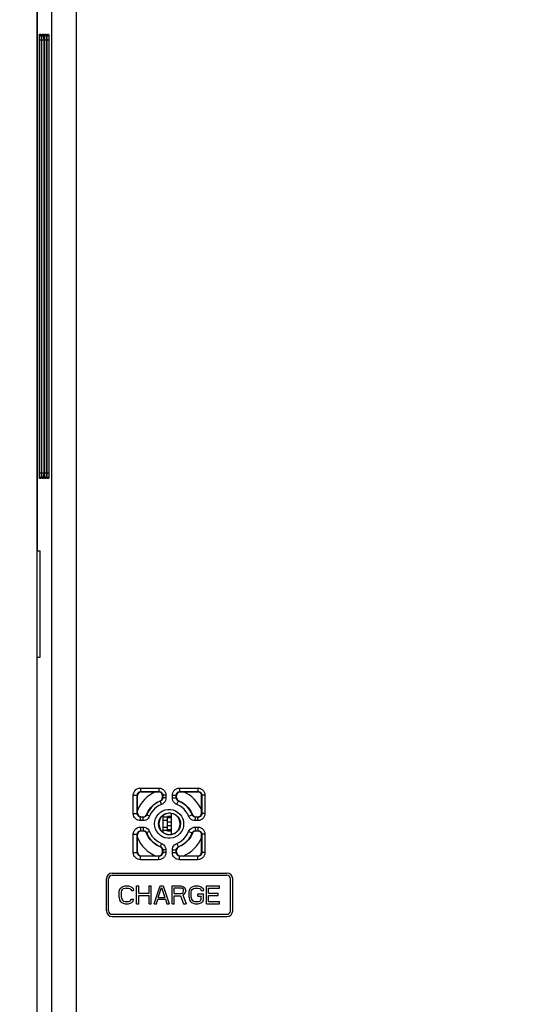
# Model space of a CAD drawing. Extents: x 0 to 420, y 0 to 297.
# Tile 21 of 62: x 54 to 72, y 197 to 232. Entities that reach past the tile are written whole.
import ezdxf

# ---------------------------------------------------------------- set-up
doc = ezdxf.new("R2010")
doc.units = 0
doc.header["$LTSCALE"] = 23.1
doc.layers.get('0').update_dxf_attribs({"linetype": 'CONTINUOUS'})
for name, color, linetype in [('ALL_AXIS', 7, 'CONTINUOUS'), ('ALL_DIM', 7, 'CONTINUOUS'), ('ALL_FEATURES', 7, 'CONTINUOUS')]:
    doc.layers.add(name, color=color, linetype=linetype)
doc.dimstyles.get("Standard").update_dxf_attribs({"dimtxt": 2.5, "dimasz": 2.5, "dimexe": 1.25, "dimexo": 0.625, "dimtad": 1, "dimcen": 2.5, "dimazin": 3, "dimtfac": 1, "dimtmove": 0, "dimatfit": 3})

# ---------------------------------------------------------------- blocks, each defined once
blk = doc.blocks.new('_OPEN')
at = {"color": 0, "linetype": 'BYBLOCK'}
for p, q in [((0, 0), (-1, 0.25)), ((-1, -0.25), (0, 0)), ((-1, 0), (0, 0))]:
    blk.add_line(p, q, dxfattribs=at)
blk = doc.blocks.new('*D2')
at = {"layer": 'ALL_DIM', "color": 2, "linetype": 'CONTINUOUS'}
for p, q in [((59.198, 239.942), (39.767, 239.942)), ((40.767, 239.942), (40.767, 193.067)), ((40.767, 146.192), (40.767, 193.067)), ((56.717, 146.192), (39.767, 146.192))]:
    blk.add_line(p, q, dxfattribs=at)
at = {"layer": 'ALL_DIM', "color": 2, "linetype": 'CONTINUOUS', "xscale": 2, "yscale": 2, "zscale": 2}
for p, rotation in [((40.767, 239.942), 90), ((40.767, 146.192), 270)]:
    blk.add_blockref('_OPEN', p, dxfattribs=dict(at, rotation=rotation))
blk = doc.blocks.new('*D12')
at = {"layer": 'ALL_DIM', "color": 2, "linetype": 'CONTINUOUS'}
for p, q in [((56.101, 241.817), (33.767, 241.817)), ((34.767, 241.817), (34.767, 191.817)), ((34.767, 141.817), (34.767, 191.817)), ((73.449, 141.817), (33.767, 141.817))]:
    blk.add_line(p, q, dxfattribs=at)
at = {"layer": 'ALL_DIM', "color": 2, "linetype": 'CONTINUOUS', "xscale": 2, "yscale": 2, "zscale": 2}
for p, rotation in [((34.767, 241.817), 90), ((34.767, 141.817), 270)]:
    blk.add_blockref('_OPEN', p, dxfattribs=dict(at, rotation=rotation))

msp = doc.modelspace()

# ---------------------------------------------------------------- linework, layer by layer
at = {"layer": 'ALL_AXIS', "color": 7, "linetype": 'CONTINUOUS'}
for p, q in [((59.567, 203.555), (59.567, 204.08)), ((59.717, 204.08), (59.567, 204.08)), ((59.717, 204.03), (59.567, 204.03)), ((59.717, 203.452), (59.717, 204.183)), ((59.717, 203.605), (59.567, 203.605)), ((59.717, 203.555), (59.567, 203.555)), ((57.617, 202.08), (61.667, 202.08)), ((57.617, 202.005), (61.667, 202.005)), ((57.417, 200.755), (57.417, 201.88)), ((57.492, 200.755), (57.492, 201.88)), ((61.792, 200.755), (61.792, 201.88)), ((61.867, 200.755), (61.867, 201.88)), ((57.617, 200.63), (61.667, 200.63)), ((57.617, 200.555), (61.667, 200.555))]:
    msp.add_line(p, q, dxfattribs=at)
at = {"layer": 'ALL_AXIS', "color": 9, "linetype": 'CONTINUOUS'}
for p, q in [((59.717, 203.882), (59.567, 203.882)), ((59.717, 203.753), (59.567, 203.753))]:
    msp.add_line(p, q, dxfattribs=at)
at = {"layer": 'ALL_AXIS', "color": 7, "linetype": 'CONTINUOUS'}
for centre, radius, start, end in [((57.617, 201.88), 0.2, 90, 180), ((57.617, 201.88), 0.125, 90, 180), ((61.667, 201.88), 0.2, 0, 90), ((61.667, 201.88), 0.125, 0, 90), ((57.617, 200.755), 0.2, 180, 270), ((57.617, 200.755), 0.125, 180, 270), ((61.667, 200.755), 0.2, 270, 360), ((61.667, 200.755), 0.125, 270, 360)]:
    msp.add_arc(centre, radius, start, end, dxfattribs=at)
at = {"layer": 'ALL_FEATURES', "color": 7, "linetype": 'CONTINUOUS'}
for p, q in [((54.967, 233.192), (54.967, 150.442)), ((54.973, 233.19), (54.973, 213.442)), ((55.109, 231.626), (55.109, 231.625)), ((55.115, 231.442), (55.115, 216.192)), ((55.2, 231.626), (55.201, 231.625)), ((55.207, 231.442), (55.207, 216.192)), ((55.292, 231.626), (55.292, 231.625)), ((55.299, 231.442), (55.299, 216.192)), ((55.384, 231.626), (55.384, 231.625)), ((55.39, 231.442), (55.39, 216.192)), ((54.967, 213.817), (54.973, 213.817)), ((54.973, 213.442), (55.082, 213.442)), ((55.082, 209.692), (55.082, 213.442)), ((54.973, 150.444), (54.973, 209.692)), ((54.973, 209.692), (55.082, 209.692)), ((54.967, 209.317), (54.973, 209.317)), ((58.517, 204.193), (58.517, 204.817)), ((58.642, 204.942), (59.267, 204.942)), ((59.392, 204.744), (59.392, 204.818)), ((59.892, 204.744), (59.892, 204.817)), ((60.017, 204.942), (60.642, 204.942)), ((60.767, 204.192), (60.767, 204.818)), ((59.314, 204.628), (59.34, 204.643)), ((59.944, 204.643), (59.97, 204.628)), ((58.642, 204.067), (58.715, 204.067)), ((58.817, 204.12), (58.831, 204.145)), ((59.417, 203.52), (59.417, 204.115)), ((59.567, 204.055), (59.417, 204.055)), ((60.453, 204.146), (60.467, 204.12)), ((60.569, 204.067), (60.642, 204.067)), ((58.517, 202.818), (58.517, 203.442)), ((58.642, 203.567), (58.715, 203.567)), ((58.831, 203.489), (58.817, 203.515)), ((59.567, 203.58), (59.417, 203.58)), ((60.467, 203.515), (60.453, 203.489)), ((60.569, 203.567), (60.642, 203.567)), ((60.767, 202.817), (60.767, 203.443)), ((59.34, 202.992), (59.314, 203.006)), ((59.97, 203.006), (59.944, 202.992)), ((58.642, 202.692), (59.267, 202.692)), ((59.392, 202.817), (59.392, 202.89)), ((59.892, 202.817), (59.892, 202.89)), ((60.017, 202.692), (60.642, 202.692)), ((57.958, 201.59), (58.01, 201.616)), ((58.01, 201.616), (58.075, 201.63)), ((58.075, 201.63), (58.192, 201.63)), ((58.192, 201.63), (58.257, 201.616)), ((58.257, 201.616), (58.31, 201.59)), ((58.479, 201.005), (58.479, 201.63)), ((58.479, 201.63), (58.557, 201.63)), ((58.557, 201.377), (58.557, 201.63)), ((58.922, 201.377), (58.922, 201.63)), ((58.922, 201.63), (59, 201.63)), ((59, 201.005), (59, 201.63)), ((59.104, 201.005), (59.312, 201.63)), ((59.312, 201.63), (59.416, 201.63)), ((59.416, 201.63), (59.625, 201.005)), ((59.729, 201.005), (59.729, 201.63)), ((59.729, 201.63), (60.041, 201.63)), ((60.041, 201.63), (60.106, 201.616)), ((60.106, 201.616), (60.158, 201.577)), ((60.419, 201.59), (60.471, 201.616)), ((60.471, 201.616), (60.536, 201.63)), ((60.536, 201.63), (60.653, 201.63)), ((60.653, 201.63), (60.718, 201.616)), ((60.718, 201.616), (60.77, 201.59)), ((60.94, 201.005), (60.94, 201.63)), ((60.94, 201.63), (61.408, 201.63)), ((61.408, 201.55), (61.408, 201.63)), ((57.867, 201.417), (57.88, 201.484)), ((57.867, 201.218), (57.867, 201.417)), ((57.88, 201.484), (57.906, 201.537)), ((57.906, 201.537), (57.958, 201.59)), ((57.945, 201.417), (57.958, 201.47)), ((57.945, 201.218), (57.945, 201.417)), ((57.958, 201.47), (57.984, 201.51)), ((57.984, 201.51), (58.023, 201.537)), ((58.023, 201.537), (58.075, 201.55)), ((58.075, 201.55), (58.192, 201.55)), ((58.192, 201.55), (58.244, 201.537)), ((58.244, 201.537), (58.283, 201.51)), ((58.283, 201.51), (58.297, 201.47)), ((58.297, 201.47), (58.375, 201.47)), ((58.31, 201.59), (58.362, 201.537)), ((58.362, 201.537), (58.375, 201.47)), ((58.557, 201.377), (58.922, 201.377)), ((58.557, 201.005), (58.557, 201.297)), ((58.557, 201.297), (58.922, 201.297)), ((58.922, 201.005), (58.922, 201.297)), ((59.247, 201.218), (59.364, 201.577)), ((59.364, 201.577), (59.481, 201.218)), ((59.807, 201.364), (59.807, 201.563)), ((59.807, 201.563), (60.054, 201.563)), ((59.807, 201.364), (60.054, 201.364)), ((59.807, 201.005), (59.807, 201.284)), ((59.807, 201.284), (60.028, 201.284)), ((60.028, 201.284), (60.132, 201.005)), ((60.054, 201.563), (60.093, 201.55)), ((60.054, 201.364), (60.093, 201.377)), ((60.093, 201.55), (60.119, 201.523)), ((60.093, 201.377), (60.119, 201.404)), ((60.106, 201.311), (60.158, 201.337)), ((60.106, 201.311), (60.224, 201.005)), ((60.119, 201.523), (60.132, 201.484)), ((60.119, 201.404), (60.132, 201.444)), ((60.132, 201.444), (60.132, 201.484)), ((60.158, 201.577), (60.198, 201.523)), ((60.158, 201.337), (60.198, 201.39)), ((60.198, 201.523), (60.211, 201.484)), ((60.198, 201.39), (60.211, 201.43)), ((60.211, 201.43), (60.211, 201.484)), ((60.328, 201.417), (60.341, 201.484)), ((60.328, 201.218), (60.328, 201.417)), ((60.341, 201.484), (60.367, 201.537)), ((60.367, 201.537), (60.419, 201.59)), ((60.406, 201.417), (60.419, 201.47)), ((60.406, 201.218), (60.406, 201.417)), ((60.419, 201.47), (60.445, 201.51)), ((60.445, 201.51), (60.484, 201.537)), ((60.484, 201.537), (60.536, 201.55)), ((60.536, 201.55), (60.653, 201.55)), ((60.64, 201.271), (60.64, 201.351)), ((60.64, 201.351), (60.836, 201.351)), ((60.64, 201.271), (60.757, 201.271)), ((60.653, 201.55), (60.705, 201.537)), ((60.705, 201.537), (60.744, 201.51)), ((60.744, 201.51), (60.757, 201.47)), ((60.757, 201.47), (60.836, 201.47)), ((60.757, 201.164), (60.757, 201.271)), ((60.77, 201.59), (60.823, 201.537)), ((60.823, 201.537), (60.836, 201.47)), ((60.836, 201.151), (60.836, 201.351)), ((61.018, 201.377), (61.018, 201.55)), ((61.018, 201.55), (61.408, 201.55)), ((61.018, 201.377), (61.356, 201.377)), ((61.018, 201.085), (61.018, 201.297)), ((61.018, 201.297), (61.356, 201.297)), ((61.356, 201.297), (61.356, 201.377)), ((57.867, 201.218), (57.88, 201.151)), ((57.88, 201.151), (57.906, 201.098)), ((57.906, 201.098), (57.958, 201.045)), ((57.945, 201.218), (57.958, 201.164)), ((57.958, 201.164), (57.984, 201.124)), ((57.958, 201.045), (58.01, 201.018)), ((57.984, 201.124), (58.023, 201.098)), ((58.01, 201.018), (58.075, 201.005)), ((58.023, 201.098), (58.075, 201.085)), ((58.075, 201.085), (58.192, 201.085)), ((58.075, 201.005), (58.192, 201.005)), ((58.192, 201.085), (58.244, 201.098)), ((58.192, 201.005), (58.257, 201.018)), ((58.244, 201.098), (58.283, 201.124)), ((58.257, 201.018), (58.31, 201.045)), ((58.283, 201.124), (58.297, 201.164)), ((58.297, 201.164), (58.375, 201.164)), ((58.31, 201.045), (58.362, 201.098)), ((58.362, 201.098), (58.375, 201.164)), ((58.479, 201.005), (58.557, 201.005)), ((58.922, 201.005), (59, 201.005)), ((59.104, 201.005), (59.182, 201.005)), ((59.182, 201.005), (59.234, 201.164)), ((59.234, 201.164), (59.494, 201.164)), ((59.247, 201.218), (59.481, 201.218)), ((59.494, 201.164), (59.547, 201.005)), ((59.547, 201.005), (59.625, 201.005)), ((59.729, 201.005), (59.807, 201.005)), ((60.132, 201.005), (60.224, 201.005)), ((60.328, 201.218), (60.341, 201.151)), ((60.341, 201.151), (60.367, 201.098)), ((60.367, 201.098), (60.419, 201.045)), ((60.406, 201.218), (60.419, 201.164)), ((60.419, 201.164), (60.445, 201.124)), ((60.419, 201.045), (60.471, 201.018)), ((60.445, 201.124), (60.484, 201.098)), ((60.471, 201.018), (60.536, 201.005)), ((60.484, 201.098), (60.536, 201.085)), ((60.536, 201.085), (60.653, 201.085)), ((60.536, 201.005), (60.653, 201.005)), ((60.653, 201.085), (60.705, 201.098)), ((60.653, 201.005), (60.718, 201.018)), ((60.705, 201.098), (60.744, 201.124)), ((60.718, 201.018), (60.77, 201.045)), ((60.744, 201.124), (60.757, 201.164)), ((60.77, 201.045), (60.823, 201.098)), ((60.823, 201.098), (60.836, 201.151)), ((60.94, 201.005), (61.408, 201.005)), ((61.018, 201.085), (61.408, 201.085)), ((61.408, 201.005), (61.408, 201.085))]:
    msp.add_line(p, q, dxfattribs=at)
at = {"layer": 'ALL_FEATURES', "color": 9, "linetype": 'CONTINUOUS'}
for p, q in [((55.5, 150.971), (55.5, 232.664)), ((56.367, 160.646), (56.367, 232.664)), ((55.054, 216.192), (55.054, 231.442)), ((55.054, 231.442), (55.115, 231.442)), ((55.065, 231.651), (55.105, 231.648)), ((55.111, 231.603), (55.113, 231.572)), ((55.115, 231.442), (55.115, 216.192)), ((55.146, 216.192), (55.146, 231.442)), ((55.146, 231.442), (55.207, 231.442)), ((55.157, 231.651), (55.196, 231.648)), ((55.203, 231.603), (55.205, 231.572)), ((55.207, 231.442), (55.207, 216.192)), ((55.238, 216.192), (55.238, 231.442)), ((55.238, 231.442), (55.299, 231.442)), ((55.249, 231.651), (55.288, 231.648)), ((55.295, 231.603), (55.296, 231.572)), ((55.299, 231.442), (55.299, 216.192)), ((55.329, 216.192), (55.329, 231.442)), ((55.329, 231.442), (55.39, 231.442)), ((55.34, 231.651), (55.38, 231.648)), ((55.386, 231.603), (55.388, 231.572)), ((55.39, 231.442), (55.39, 216.192)), ((55.054, 216.192), (55.115, 216.192)), ((55.146, 216.192), (55.207, 216.192)), ((55.238, 216.192), (55.299, 216.192)), ((55.329, 216.192), (55.39, 216.192)), ((55.105, 215.987), (55.065, 215.984)), ((55.196, 215.987), (55.157, 215.984)), ((55.288, 215.987), (55.249, 215.984)), ((55.38, 215.987), (55.34, 215.984)), ((58.616, 205.078), (59.263, 205.078)), ((59.992, 205.078), (60.639, 205.078)), ((58.366, 204.182), (58.366, 204.828)), ((58.366, 204.828), (58.506, 204.828)), ((58.506, 204.182), (58.506, 204.828)), ((58.506, 204.828), (58.517, 204.817)), ((58.631, 204.953), (58.642, 204.942)), ((58.631, 204.953), (59.278, 204.953)), ((59.278, 204.953), (59.267, 204.942)), ((59.403, 204.829), (59.392, 204.818)), ((59.403, 204.736), (59.392, 204.744)), ((59.403, 204.829), (59.403, 204.736)), ((59.514, 204.829), (59.403, 204.829)), ((59.514, 204.736), (59.403, 204.736)), ((59.514, 204.829), (59.514, 204.736)), ((59.742, 204.737), (59.742, 204.828)), ((59.742, 204.828), (59.881, 204.828)), ((59.742, 204.737), (59.881, 204.737)), ((59.881, 204.737), (59.881, 204.828)), ((59.881, 204.828), (59.892, 204.817)), ((59.881, 204.737), (59.892, 204.744)), ((60.006, 204.953), (60.017, 204.942)), ((60.006, 204.953), (60.653, 204.953)), ((60.653, 204.953), (60.642, 204.942)), ((60.778, 204.829), (60.767, 204.818)), ((60.778, 204.829), (60.778, 204.181)), ((60.889, 204.829), (60.778, 204.829)), ((60.889, 204.829), (60.889, 204.181)), ((59.324, 204.621), (59.314, 204.628)), ((59.96, 204.621), (59.97, 204.628)), ((58.366, 204.182), (58.506, 204.182)), ((58.506, 204.182), (58.517, 204.193)), ((58.631, 204.056), (58.642, 204.067)), ((58.722, 204.056), (58.631, 204.056)), ((58.722, 204.056), (58.715, 204.067)), ((58.839, 204.135), (58.831, 204.145)), ((60.445, 204.136), (60.453, 204.146)), ((60.561, 204.056), (60.569, 204.067)), ((60.653, 204.056), (60.561, 204.056)), ((60.653, 204.056), (60.642, 204.067)), ((60.778, 204.181), (60.767, 204.192)), ((60.889, 204.181), (60.778, 204.181)), ((58.707, 203.931), (58.616, 203.931)), ((58.616, 203.703), (58.707, 203.703)), ((59.567, 203.942), (59.417, 203.942)), ((59.567, 203.692), (59.417, 203.692)), ((60.639, 203.931), (60.548, 203.931)), ((60.548, 203.703), (60.639, 203.703)), ((58.366, 202.807), (58.366, 203.453)), ((58.366, 203.453), (58.506, 203.453)), ((58.506, 202.807), (58.506, 203.453)), ((58.506, 203.453), (58.517, 203.442)), ((58.631, 203.578), (58.642, 203.567)), ((58.631, 203.578), (58.722, 203.578)), ((58.722, 203.578), (58.715, 203.567)), ((58.839, 203.5), (58.831, 203.489)), ((60.445, 203.499), (60.453, 203.489)), ((60.561, 203.578), (60.569, 203.567)), ((60.561, 203.578), (60.653, 203.578)), ((60.653, 203.578), (60.642, 203.567)), ((60.778, 203.454), (60.767, 203.443)), ((60.778, 203.454), (60.778, 202.806)), ((60.889, 203.454), (60.778, 203.454)), ((60.889, 203.454), (60.889, 202.806)), ((59.324, 203.014), (59.314, 203.006)), ((59.96, 203.014), (59.97, 203.006)), ((58.366, 202.807), (58.506, 202.807)), ((58.506, 202.807), (58.517, 202.818)), ((58.631, 202.681), (58.642, 202.692)), ((59.278, 202.681), (58.631, 202.681)), ((59.278, 202.681), (59.267, 202.692)), ((59.403, 202.898), (59.392, 202.89)), ((59.403, 202.806), (59.392, 202.817)), ((59.403, 202.898), (59.403, 202.806)), ((59.514, 202.898), (59.403, 202.898)), ((59.514, 202.806), (59.403, 202.806)), ((59.514, 202.898), (59.514, 202.806)), ((59.742, 202.807), (59.742, 202.897)), ((59.742, 202.897), (59.881, 202.897)), ((59.742, 202.807), (59.881, 202.807)), ((59.881, 202.807), (59.881, 202.897)), ((59.881, 202.897), (59.892, 202.89)), ((59.881, 202.807), (59.892, 202.817)), ((60.006, 202.681), (60.017, 202.692)), ((60.653, 202.681), (60.006, 202.681)), ((60.653, 202.681), (60.642, 202.692)), ((60.778, 202.806), (60.767, 202.817)), ((60.889, 202.806), (60.778, 202.806)), ((59.263, 202.556), (58.616, 202.556)), ((60.639, 202.556), (59.992, 202.556))]:
    msp.add_line(p, q, dxfattribs=at)
for points in [[(55.054, 231.442), (55.055, 231.484), (55.055, 231.524), (55.056, 231.561), (55.058, 231.593), (55.059, 231.618), (55.061, 231.636), (55.063, 231.647), (55.065, 231.651)], [(55.065, 231.651), (55.069, 231.629), (55.078, 231.609), (55.093, 231.593), (55.112, 231.581)], [(55.105, 231.648), (55.108, 231.626), (55.109, 231.623)], [(55.105, 231.648), (55.107, 231.642), (55.109, 231.627), (55.111, 231.603)], [(55.113, 231.572), (55.114, 231.534), (55.115, 231.49), (55.115, 231.442)], [(55.146, 231.442), (55.146, 231.484), (55.147, 231.524), (55.148, 231.561), (55.149, 231.593), (55.151, 231.618), (55.153, 231.636), (55.155, 231.647), (55.157, 231.651)], [(55.157, 231.651), (55.16, 231.629), (55.17, 231.609), (55.185, 231.593), (55.204, 231.581)], [(55.196, 231.648), (55.2, 231.626), (55.201, 231.623)], [(55.196, 231.648), (55.199, 231.642), (55.201, 231.627), (55.203, 231.603)], [(55.205, 231.572), (55.206, 231.534), (55.207, 231.49), (55.207, 231.442)], [(55.238, 231.442), (55.238, 231.484), (55.239, 231.524), (55.24, 231.561), (55.241, 231.593), (55.243, 231.618), (55.245, 231.636), (55.247, 231.647), (55.249, 231.651)], [(55.249, 231.651), (55.252, 231.629), (55.262, 231.609), (55.276, 231.593), (55.296, 231.581)], [(55.288, 231.648), (55.291, 231.626), (55.293, 231.623)], [(55.288, 231.648), (55.29, 231.642), (55.293, 231.627), (55.295, 231.603)], [(55.296, 231.572), (55.298, 231.534), (55.298, 231.49), (55.299, 231.442)], [(55.329, 231.442), (55.33, 231.484), (55.33, 231.524), (55.331, 231.561), (55.333, 231.593), (55.335, 231.618), (55.336, 231.636), (55.338, 231.647), (55.34, 231.651)], [(55.34, 231.651), (55.344, 231.629), (55.353, 231.609), (55.368, 231.593), (55.387, 231.581)], [(55.38, 231.648), (55.383, 231.626), (55.384, 231.623)], [(55.38, 231.648), (55.382, 231.642), (55.384, 231.627), (55.386, 231.603)], [(55.388, 231.572), (55.389, 231.534), (55.39, 231.49), (55.39, 231.442)], [(55.065, 215.984), (55.063, 215.989), (55.061, 216.004), (55.059, 216.028), (55.057, 216.06), (55.055, 216.099), (55.055, 216.144), (55.054, 216.192)], [(55.115, 216.192), (55.115, 216.148), (55.114, 216.105), (55.113, 216.067), (55.111, 216.034)], [(55.157, 215.984), (55.155, 215.989), (55.152, 216.004), (55.15, 216.028), (55.149, 216.06), (55.147, 216.099), (55.146, 216.144), (55.146, 216.192)], [(55.207, 216.192), (55.207, 216.148), (55.206, 216.105), (55.205, 216.067), (55.203, 216.034)], [(55.249, 215.984), (55.246, 215.989), (55.244, 216.004), (55.242, 216.028), (55.24, 216.06), (55.239, 216.099), (55.238, 216.144), (55.238, 216.192)], [(55.299, 216.192), (55.298, 216.148), (55.298, 216.105), (55.296, 216.067), (55.295, 216.034)], [(55.34, 215.984), (55.338, 215.989), (55.336, 216.004), (55.334, 216.028), (55.332, 216.06), (55.331, 216.099), (55.33, 216.144), (55.329, 216.192)], [(55.39, 216.192), (55.39, 216.148), (55.389, 216.105), (55.388, 216.067), (55.387, 216.034)], [(55.065, 215.984), (55.069, 216.006), (55.078, 216.026), (55.093, 216.042), (55.112, 216.053)], [(55.111, 216.034), (55.109, 216.009), (55.107, 215.993), (55.105, 215.987)], [(55.105, 215.987), (55.108, 216.009), (55.109, 216.012)], [(55.157, 215.984), (55.16, 216.006), (55.17, 216.026), (55.185, 216.042), (55.204, 216.053)], [(55.203, 216.034), (55.201, 216.009), (55.199, 215.993), (55.196, 215.987)], [(55.196, 215.987), (55.2, 216.009), (55.201, 216.012)], [(55.249, 215.984), (55.252, 216.006), (55.262, 216.026), (55.276, 216.042), (55.296, 216.053)], [(55.295, 216.034), (55.293, 216.009), (55.291, 215.993), (55.288, 215.987)], [(55.288, 215.987), (55.291, 216.009), (55.293, 216.012)], [(55.34, 215.984), (55.344, 216.006), (55.353, 216.026), (55.368, 216.042), (55.387, 216.053)], [(55.387, 216.034), (55.385, 216.009), (55.382, 215.993), (55.38, 215.987)], [(55.38, 215.987), (55.383, 216.009), (55.384, 216.012)], [(58.366, 204.828), (58.372, 204.883), (58.39, 204.936), (58.42, 204.984), (58.46, 205.023), (58.507, 205.053), (58.561, 205.072), (58.616, 205.078)], [(58.616, 205.078), (58.616, 205.046), (58.618, 205.016), (58.62, 204.991), (58.623, 204.971), (58.627, 204.958), (58.631, 204.953)], [(59.263, 205.078), (59.264, 205.046), (59.265, 205.016), (59.268, 204.991), (59.271, 204.971), (59.274, 204.958), (59.278, 204.953)], [(59.263, 205.078), (59.319, 205.072), (59.372, 205.053), (59.42, 205.024), (59.459, 204.984), (59.489, 204.937), (59.507, 204.884), (59.514, 204.829)], [(59.742, 204.828), (59.748, 204.883), (59.766, 204.936), (59.796, 204.984), (59.836, 205.023), (59.883, 205.053), (59.936, 205.072), (59.992, 205.078)], [(59.992, 205.078), (59.992, 205.046), (59.994, 205.016), (59.996, 204.991), (59.999, 204.971), (60.002, 204.958), (60.006, 204.953)], [(60.639, 205.078), (60.64, 205.046), (60.641, 205.016), (60.643, 204.991), (60.646, 204.971), (60.649, 204.958), (60.653, 204.953)], [(60.639, 205.078), (60.695, 205.072), (60.748, 205.053), (60.796, 205.024), (60.835, 204.984), (60.865, 204.937), (60.883, 204.884), (60.889, 204.829)], [(58.506, 204.828), (58.509, 204.855), (58.518, 204.882), (58.533, 204.906), (58.553, 204.926), (58.577, 204.941), (58.603, 204.95), (58.631, 204.953)], [(59.278, 204.953), (59.306, 204.95), (59.333, 204.941), (59.356, 204.926), (59.376, 204.906), (59.391, 204.883), (59.4, 204.856), (59.403, 204.829)], [(59.403, 204.736), (59.401, 204.712), (59.394, 204.689), (59.382, 204.667), (59.367, 204.649), (59.347, 204.633), (59.324, 204.621)], [(59.514, 204.736), (59.509, 204.687), (59.495, 204.641), (59.472, 204.598), (59.441, 204.561), (59.402, 204.529), (59.355, 204.504)], [(59.9, 204.504), (59.855, 204.527), (59.817, 204.558), (59.786, 204.595), (59.762, 204.638), (59.747, 204.685), (59.742, 204.737)], [(59.881, 204.828), (59.884, 204.856), (59.893, 204.882), (59.908, 204.906), (59.928, 204.926), (59.952, 204.941), (59.978, 204.95), (60.006, 204.953)], [(59.96, 204.621), (59.938, 204.632), (59.919, 204.647), (59.903, 204.666), (59.891, 204.687), (59.884, 204.711), (59.881, 204.737)], [(60.653, 204.953), (60.681, 204.95), (60.707, 204.941), (60.731, 204.926), (60.751, 204.906), (60.766, 204.883), (60.775, 204.856), (60.778, 204.829)], [(59.355, 204.504), (59.266, 204.462), (59.187, 204.411), (59.115, 204.35), (59.048, 204.276), (58.988, 204.189), (58.94, 204.089)], [(59.355, 204.504), (59.343, 204.539), (59.332, 204.57), (59.325, 204.596), (59.323, 204.613), (59.324, 204.621)], [(59.9, 204.504), (59.912, 204.535), (59.925, 204.563), (59.937, 204.588), (59.947, 204.606), (59.955, 204.617), (59.96, 204.621)], [(60.315, 204.09), (60.272, 204.179), (60.221, 204.258), (60.16, 204.33), (60.087, 204.396), (60, 204.456), (59.9, 204.504)], [(58.616, 203.931), (58.566, 203.936), (58.52, 203.95), (58.477, 203.973), (58.44, 204.004), (58.409, 204.042), (58.386, 204.083), (58.371, 204.13), (58.366, 204.182)], [(58.631, 204.056), (58.606, 204.059), (58.583, 204.066), (58.562, 204.077), (58.543, 204.093), (58.527, 204.112), (58.516, 204.132), (58.509, 204.156), (58.506, 204.182)], [(58.616, 203.931), (58.616, 203.963), (58.618, 203.993), (58.62, 204.019), (58.623, 204.039), (58.627, 204.052), (58.631, 204.056)], [(58.94, 204.089), (58.917, 204.045), (58.887, 204.007), (58.85, 203.976), (58.808, 203.952), (58.76, 203.937), (58.707, 203.931)], [(58.707, 203.931), (58.708, 203.963), (58.709, 203.993), (58.712, 204.019), (58.715, 204.039), (58.718, 204.052), (58.722, 204.056)], [(58.839, 204.135), (58.827, 204.113), (58.812, 204.094), (58.794, 204.078), (58.772, 204.067), (58.748, 204.059), (58.722, 204.056)], [(58.94, 204.089), (58.908, 204.102), (58.88, 204.114), (58.857, 204.124), (58.843, 204.131), (58.839, 204.135)], [(59.116, 203.817), (59.125, 203.911), (59.15, 204.001), (59.192, 204.085), (59.249, 204.161), (59.319, 204.225), (59.399, 204.275), (59.487, 204.309), (59.581, 204.326), (59.677, 204.326), (59.769, 204.309), (59.857, 204.275), (59.937, 204.224), (60.007, 204.16), (60.063, 204.085), (60.105, 204), (60.131, 203.91), (60.139, 203.817)], [(59.256, 203.817), (59.262, 203.884), (59.279, 203.949), (59.307, 204.009), (59.346, 204.065), (59.394, 204.113), (59.449, 204.152), (59.509, 204.18), (59.575, 204.198), (59.643, 204.203), (59.711, 204.197), (59.775, 204.18), (59.836, 204.152), (59.891, 204.112), (59.939, 204.064), (59.977, 204.009), (60.006, 203.948), (60.023, 203.884), (60.028, 203.817)], [(60.315, 204.09), (60.347, 204.102), (60.378, 204.114), (60.405, 204.124), (60.426, 204.131), (60.44, 204.135), (60.445, 204.136)], [(60.548, 203.931), (60.498, 203.936), (60.451, 203.951), (60.408, 203.974), (60.371, 204.004), (60.339, 204.043), (60.315, 204.09)], [(60.561, 204.056), (60.537, 204.059), (60.513, 204.066), (60.492, 204.078), (60.473, 204.093), (60.457, 204.113), (60.445, 204.136)], [(60.548, 203.931), (60.548, 203.963), (60.549, 203.993), (60.552, 204.019), (60.555, 204.039), (60.558, 204.052), (60.561, 204.056)], [(60.889, 204.181), (60.883, 204.126), (60.865, 204.073), (60.835, 204.026), (60.796, 203.986), (60.748, 203.956), (60.695, 203.938), (60.639, 203.931)], [(60.639, 203.931), (60.64, 203.963), (60.641, 203.993), (60.643, 204.019), (60.646, 204.039), (60.649, 204.052), (60.653, 204.056)], [(60.778, 204.181), (60.775, 204.153), (60.766, 204.127), (60.751, 204.103), (60.731, 204.083), (60.707, 204.069), (60.681, 204.059), (60.653, 204.056)], [(58.366, 203.453), (58.372, 203.508), (58.39, 203.561), (58.42, 203.609), (58.46, 203.648), (58.507, 203.678), (58.561, 203.697), (58.616, 203.703)], [(58.616, 203.703), (58.616, 203.671), (58.618, 203.641), (58.62, 203.616), (58.623, 203.596), (58.627, 203.583), (58.631, 203.578)], [(58.707, 203.703), (58.708, 203.671), (58.709, 203.641), (58.712, 203.616), (58.715, 203.596), (58.718, 203.583), (58.722, 203.578)], [(58.707, 203.703), (58.757, 203.698), (58.804, 203.684), (58.847, 203.661), (58.884, 203.63), (58.916, 203.591), (58.94, 203.545)], [(60.139, 203.817), (60.13, 203.724), (60.105, 203.634), (60.063, 203.549), (60.006, 203.473), (59.936, 203.409), (59.856, 203.36), (59.768, 203.326), (59.674, 203.308), (59.579, 203.309), (59.486, 203.326), (59.398, 203.36), (59.318, 203.41), (59.248, 203.475), (59.192, 203.55), (59.15, 203.634), (59.125, 203.725), (59.116, 203.817)], [(60.028, 203.817), (60.022, 203.75), (60.005, 203.686), (59.977, 203.625), (59.938, 203.57), (59.89, 203.521), (59.835, 203.483), (59.775, 203.454), (59.709, 203.437), (59.641, 203.431), (59.573, 203.437), (59.509, 203.455), (59.448, 203.483), (59.393, 203.522), (59.345, 203.571), (59.307, 203.626), (59.279, 203.686), (59.262, 203.751), (59.256, 203.817)], [(60.315, 203.545), (60.338, 203.589), (60.368, 203.627), (60.405, 203.659), (60.448, 203.682), (60.496, 203.698), (60.548, 203.703)], [(60.548, 203.703), (60.548, 203.671), (60.549, 203.641), (60.552, 203.616), (60.555, 203.596), (60.558, 203.583), (60.561, 203.578)], [(60.639, 203.703), (60.64, 203.671), (60.641, 203.641), (60.643, 203.616), (60.646, 203.596), (60.649, 203.583), (60.653, 203.578)], [(60.639, 203.703), (60.695, 203.697), (60.748, 203.678), (60.796, 203.649), (60.835, 203.609), (60.865, 203.562), (60.883, 203.509), (60.889, 203.454)], [(58.506, 203.453), (58.509, 203.48), (58.518, 203.507), (58.533, 203.531), (58.553, 203.551), (58.577, 203.566), (58.603, 203.575), (58.631, 203.578)], [(58.722, 203.578), (58.747, 203.576), (58.771, 203.569), (58.792, 203.557), (58.811, 203.542), (58.827, 203.523), (58.839, 203.5)], [(58.94, 203.545), (58.908, 203.532), (58.88, 203.52), (58.857, 203.51), (58.843, 203.503), (58.839, 203.5)], [(58.94, 203.545), (58.982, 203.456), (59.034, 203.377), (59.095, 203.305), (59.168, 203.238), (59.255, 203.179), (59.355, 203.13)], [(59.9, 203.13), (59.989, 203.173), (60.068, 203.224), (60.14, 203.285), (60.207, 203.358), (60.267, 203.445), (60.315, 203.545)], [(60.315, 203.545), (60.347, 203.532), (60.378, 203.521), (60.405, 203.511), (60.426, 203.504), (60.44, 203.5), (60.445, 203.499)], [(60.445, 203.499), (60.457, 203.521), (60.472, 203.54), (60.49, 203.556), (60.512, 203.568), (60.535, 203.576), (60.561, 203.578)], [(60.653, 203.578), (60.681, 203.575), (60.707, 203.566), (60.731, 203.551), (60.751, 203.531), (60.766, 203.508), (60.775, 203.481), (60.778, 203.454)], [(59.355, 203.13), (59.343, 203.096), (59.332, 203.064), (59.325, 203.039), (59.323, 203.021), (59.324, 203.014)], [(59.324, 203.014), (59.346, 203.003), (59.365, 202.987), (59.381, 202.969), (59.393, 202.948), (59.4, 202.924), (59.403, 202.898)], [(59.355, 203.13), (59.4, 203.107), (59.438, 203.077), (59.47, 203.039), (59.493, 202.997), (59.508, 202.95), (59.514, 202.898)], [(59.742, 202.897), (59.746, 202.947), (59.761, 202.993), (59.784, 203.036), (59.814, 203.074), (59.854, 203.106), (59.9, 203.13)], [(59.881, 202.897), (59.883, 202.922), (59.891, 202.945), (59.902, 202.967), (59.917, 202.986), (59.937, 203.002), (59.96, 203.014)], [(59.9, 203.13), (59.912, 203.1), (59.925, 203.071), (59.937, 203.047), (59.947, 203.029), (59.955, 203.017), (59.96, 203.014)], [(58.616, 202.556), (58.566, 202.561), (58.52, 202.575), (58.477, 202.598), (58.44, 202.629), (58.409, 202.667), (58.386, 202.708), (58.371, 202.755), (58.366, 202.807)], [(58.631, 202.681), (58.606, 202.684), (58.583, 202.691), (58.562, 202.702), (58.543, 202.718), (58.527, 202.737), (58.516, 202.757), (58.509, 202.781), (58.506, 202.807)], [(58.616, 202.556), (58.616, 202.588), (58.618, 202.618), (58.62, 202.644), (58.623, 202.664), (58.627, 202.677), (58.631, 202.681)], [(59.514, 202.806), (59.507, 202.751), (59.489, 202.698), (59.459, 202.651), (59.42, 202.611), (59.372, 202.581), (59.319, 202.562), (59.263, 202.556)], [(59.263, 202.556), (59.264, 202.588), (59.265, 202.618), (59.268, 202.644), (59.271, 202.664), (59.274, 202.676), (59.278, 202.681)], [(59.403, 202.806), (59.4, 202.778), (59.391, 202.752), (59.376, 202.728), (59.356, 202.708), (59.333, 202.694), (59.306, 202.684), (59.278, 202.681)], [(59.992, 202.556), (59.942, 202.561), (59.896, 202.575), (59.853, 202.598), (59.815, 202.629), (59.785, 202.666), (59.762, 202.708), (59.747, 202.755), (59.742, 202.807)], [(60.006, 202.681), (59.981, 202.684), (59.958, 202.691), (59.937, 202.702), (59.918, 202.718), (59.902, 202.736), (59.891, 202.757), (59.884, 202.781), (59.881, 202.807)], [(59.992, 202.556), (59.992, 202.588), (59.994, 202.618), (59.996, 202.644), (59.999, 202.664), (60.002, 202.676), (60.006, 202.681)], [(60.889, 202.806), (60.883, 202.751), (60.865, 202.698), (60.835, 202.651), (60.796, 202.611), (60.748, 202.581), (60.695, 202.563), (60.639, 202.556)], [(60.639, 202.556), (60.64, 202.588), (60.641, 202.618), (60.643, 202.644), (60.646, 202.664), (60.649, 202.677), (60.653, 202.681)], [(60.778, 202.806), (60.775, 202.778), (60.766, 202.752), (60.751, 202.728), (60.731, 202.708), (60.707, 202.694), (60.681, 202.684), (60.653, 202.681)]]:
    msp.add_lwpolyline(points, dxfattribs=at)
at = {"layer": 'ALL_FEATURES', "color": 7, "linetype": 'CONTINUOUS'}
for points in [[(55.109, 231.625), (55.109, 231.622), (55.11, 231.616), (55.111, 231.608), (55.111, 231.599)], [(55.111, 231.599), (55.112, 231.588), (55.113, 231.575), (55.113, 231.56)], [(55.113, 231.56), (55.114, 231.544), (55.114, 231.526), (55.115, 231.507), (55.115, 231.486), (55.115, 231.464), (55.115, 231.442)], [(55.201, 231.625), (55.201, 231.622), (55.202, 231.616), (55.202, 231.608), (55.203, 231.599)], [(55.203, 231.599), (55.204, 231.588), (55.204, 231.575), (55.205, 231.56)], [(55.205, 231.56), (55.205, 231.544), (55.206, 231.526), (55.206, 231.507), (55.207, 231.486), (55.207, 231.464), (55.207, 231.442)], [(55.292, 231.625), (55.293, 231.622), (55.293, 231.616), (55.294, 231.608), (55.295, 231.599)], [(55.295, 231.599), (55.295, 231.588), (55.296, 231.575), (55.297, 231.56)], [(55.297, 231.56), (55.297, 231.544), (55.298, 231.526), (55.298, 231.507), (55.298, 231.486), (55.299, 231.464), (55.299, 231.442)], [(55.384, 231.625), (55.384, 231.622), (55.385, 231.616), (55.386, 231.608), (55.386, 231.599)], [(55.386, 231.599), (55.387, 231.588), (55.388, 231.575), (55.388, 231.56)], [(55.388, 231.56), (55.389, 231.544), (55.389, 231.526), (55.39, 231.507), (55.39, 231.486), (55.39, 231.464), (55.39, 231.442)], [(55.115, 216.192), (55.115, 216.174), (55.115, 216.152), (55.115, 216.131), (55.114, 216.111), (55.114, 216.093), (55.113, 216.077), (55.113, 216.062), (55.112, 216.048), (55.111, 216.037)], [(55.207, 216.192), (55.207, 216.174), (55.207, 216.152), (55.206, 216.131), (55.206, 216.111), (55.206, 216.093), (55.205, 216.077), (55.204, 216.062), (55.204, 216.048), (55.203, 216.037)], [(55.299, 216.192), (55.299, 216.174), (55.298, 216.152), (55.298, 216.131), (55.298, 216.111), (55.297, 216.093), (55.297, 216.077), (55.296, 216.062), (55.295, 216.048), (55.295, 216.037)], [(55.39, 216.192), (55.39, 216.174), (55.39, 216.152), (55.39, 216.131), (55.389, 216.111), (55.389, 216.093), (55.388, 216.077), (55.388, 216.062), (55.387, 216.048), (55.386, 216.037)], [(55.111, 216.037), (55.111, 216.027), (55.11, 216.019), (55.109, 216.013), (55.109, 216.009), (55.109, 216.009)], [(55.203, 216.037), (55.202, 216.027), (55.202, 216.019), (55.201, 216.013), (55.2, 216.009), (55.2, 216.009)], [(55.295, 216.037), (55.294, 216.027), (55.293, 216.019), (55.293, 216.013), (55.292, 216.009), (55.292, 216.009)], [(55.386, 216.037), (55.386, 216.027), (55.385, 216.019), (55.384, 216.013), (55.384, 216.009), (55.384, 216.009)], [(58.642, 204.942), (58.61, 204.938), (58.58, 204.926), (58.553, 204.905), (58.533, 204.879), (58.521, 204.849), (58.517, 204.817)], [(59.392, 204.818), (59.388, 204.849), (59.376, 204.879), (59.356, 204.905), (59.33, 204.925), (59.3, 204.938), (59.267, 204.942)], [(59.34, 204.643), (59.362, 204.663), (59.378, 204.687), (59.388, 204.715), (59.392, 204.744)], [(60.017, 204.942), (59.985, 204.938), (59.955, 204.926), (59.928, 204.906), (59.908, 204.879), (59.896, 204.849), (59.892, 204.817)], [(59.892, 204.744), (59.895, 204.715), (59.906, 204.687), (59.922, 204.663), (59.944, 204.643)], [(60.767, 204.818), (60.763, 204.849), (60.751, 204.879), (60.731, 204.905), (60.705, 204.925), (60.675, 204.938), (60.642, 204.942)], [(58.831, 204.145), (58.893, 204.27), (58.975, 204.384), (59.074, 204.483), (59.188, 204.565), (59.314, 204.628)], [(59.324, 204.621), (59.233, 204.579), (59.152, 204.529), (59.078, 204.472), (59.008, 204.405), (58.944, 204.326), (58.886, 204.236), (58.839, 204.135)], [(60.445, 204.136), (60.396, 204.24), (60.336, 204.332), (60.265, 204.416), (60.179, 204.494), (60.077, 204.564), (59.96, 204.621)], [(59.97, 204.628), (60.095, 204.565), (60.209, 204.483), (60.308, 204.384), (60.39, 204.27), (60.453, 204.146)], [(58.517, 204.193), (58.521, 204.161), (58.533, 204.131), (58.553, 204.104), (58.579, 204.084), (58.609, 204.072), (58.642, 204.067)], [(58.715, 204.067), (58.744, 204.071), (58.772, 204.081), (58.797, 204.098), (58.817, 204.12)], [(60.017, 203.817), (60.009, 203.895), (59.985, 203.969), (59.946, 204.037), (59.893, 204.096), (59.83, 204.142), (59.758, 204.174), (59.681, 204.19), (59.602, 204.19), (59.526, 204.174), (59.454, 204.142), (59.39, 204.096), (59.338, 204.037), (59.299, 203.969), (59.275, 203.895), (59.267, 203.817)], [(60.467, 204.12), (60.487, 204.098), (60.512, 204.081), (60.54, 204.071), (60.569, 204.067)], [(60.642, 204.067), (60.674, 204.072), (60.704, 204.084), (60.73, 204.104), (60.75, 204.13), (60.763, 204.16), (60.767, 204.192)], [(59.267, 203.817), (59.275, 203.74), (59.299, 203.665), (59.338, 203.597), (59.39, 203.539), (59.454, 203.493), (59.526, 203.461), (59.602, 203.444), (59.681, 203.444), (59.758, 203.461), (59.83, 203.493), (59.893, 203.539), (59.946, 203.597), (59.985, 203.665), (60.009, 203.74), (60.017, 203.817)], [(58.642, 203.567), (58.61, 203.563), (58.58, 203.551), (58.553, 203.53), (58.533, 203.504), (58.521, 203.474), (58.517, 203.442)], [(58.817, 203.515), (58.796, 203.537), (58.772, 203.553), (58.744, 203.564), (58.715, 203.567)], [(59.314, 203.006), (59.188, 203.069), (59.074, 203.151), (58.975, 203.251), (58.893, 203.364), (58.831, 203.489)], [(58.839, 203.5), (58.88, 203.409), (58.93, 203.328), (58.987, 203.254), (59.054, 203.184), (59.133, 203.12), (59.223, 203.062), (59.324, 203.014)], [(59.96, 203.014), (60.065, 203.064), (60.157, 203.124), (60.241, 203.195), (60.319, 203.28), (60.389, 203.382), (60.445, 203.499)], [(60.453, 203.489), (60.39, 203.364), (60.308, 203.25), (60.209, 203.151), (60.095, 203.069), (59.97, 203.006)], [(60.569, 203.567), (60.54, 203.564), (60.512, 203.553), (60.487, 203.537), (60.467, 203.515)], [(60.767, 203.443), (60.763, 203.474), (60.751, 203.504), (60.731, 203.53), (60.705, 203.55), (60.675, 203.563), (60.642, 203.567)], [(59.392, 202.89), (59.388, 202.92), (59.378, 202.947), (59.362, 202.972), (59.34, 202.992)], [(59.944, 202.992), (59.922, 202.972), (59.906, 202.947), (59.895, 202.919), (59.892, 202.89)], [(58.517, 202.818), (58.521, 202.786), (58.533, 202.756), (58.553, 202.729), (58.579, 202.709), (58.609, 202.697), (58.642, 202.692)], [(59.267, 202.692), (59.299, 202.696), (59.329, 202.709), (59.356, 202.729), (59.375, 202.755), (59.388, 202.785), (59.392, 202.817)], [(59.892, 202.817), (59.896, 202.785), (59.908, 202.755), (59.928, 202.729), (59.955, 202.709), (59.985, 202.696), (60.017, 202.692)], [(60.642, 202.692), (60.674, 202.697), (60.704, 202.709), (60.73, 202.729), (60.75, 202.755), (60.763, 202.785), (60.767, 202.817)]]:
    msp.add_lwpolyline(points, dxfattribs=at)
at = {"layer": 'ALL_FEATURES', "color": 9, "linetype": 'CONTINUOUS'}
for start, end in [(112.8103, 157.1927), (22.8075, 67.1896), (202.8075, 247.1896), (292.8103, 337.1927)]:
    msp.add_arc((59.642, 203.817), 1.231, start, end, dxfattribs=at)

# ---------------------------------------------------------------- dimensions: what is measured, and where the dimension line sits
at = {"layer": 'ALL_DIM', "color": 2, "linetype": 'CONTINUOUS'}
for base, p1, p2, angle, picture, middle in [((34.767, 141.817), (57.101, 241.817), (74.449, 141.817), 270, '*D12', (34.767, 187.689)), ((40.767, 239.942), (57.717, 146.192), (60.198, 239.942), 90, '*D2', (40.767, 188.939))]:
    dim = msp.add_linear_dim(base=base, p1=p1, p2=p2, angle=angle, dimstyle='Standard', dxfattribs=at)
    dim.commit()
    dim.dimension.update_dxf_attribs({"geometry": picture, "text_midpoint": middle, "dimtype": 128})

doc.saveas('drawing.dxf')
